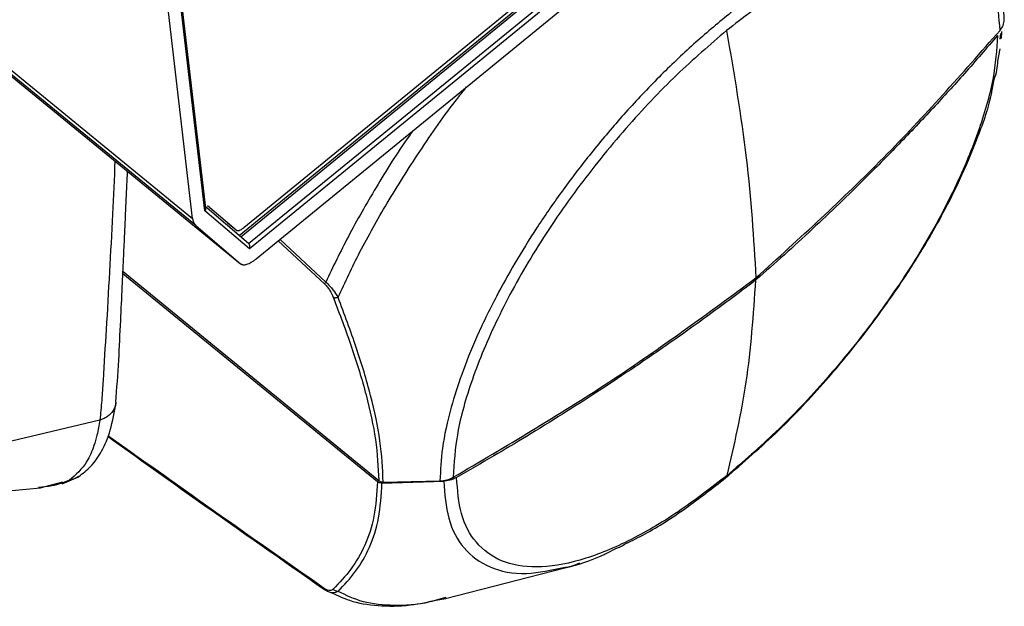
# Model space of a CAD drawing. Header units: millimetres. Extents: x 119 to 1138, y 29 to 774.
# Tile 34 of 53: x 740 to 821, y 29 to 78. Entities that reach past the tile are written whole.
import ezdxf

# ---------------------------------------------------------------- set-up
doc = ezdxf.new("R2010")
doc.units = ezdxf.units.MM

msp = doc.modelspace()

# ---------------------------------------------------------------- linework, layer by layer
at = {"color": 7, "linetype": 'Continuous', "lineweight": 25}
for p, q in [((696.438, 108.543), (754.42, 61.198)), ((754.697, 60.611), (696.714, 107.956)), ((700.402, 104.811), (758.384, 57.466)), ((807.186, 99.706), (758.269, 59.763)), ((806.961, 99.89), (758.638, 60.432)), ((759.655, 57.856), (809.047, 98.187)), ((755.521, 62.039), (753.348, 80.542)), ((755.436, 61.82), (753.261, 80.345)), ((754.42, 61.198), (752.267, 79.533)), ((821.192, 76.04), (821.221, 76.625)), ((820.908, 74.179), (821.109, 75.206)), ((820.434, 71.773), (820.607, 72.652)), ((759.034, 59.138), (755.432, 62.21)), ((759.113, 58.684), (755.436, 61.82)), ((758.003, 60.237), (755.65, 62.244)), ((754.697, 60.611), (758.384, 57.466)), ((758.003, 60.237), (757.295, 60.814)), ((748.664, 56.651), (769.68, 39.491)), ((748.672, 56.818), (769.793, 39.572)), ((746.761, 44.565), (732.395, 41.135)), ((743.652, 39.301), (744.992, 39.893)), ((742.238, 39.064), (741.682, 38.998)), ((741.819, 38.977), (743.706, 39.468)), ((743.761, 39.387), (743.724, 39.37)), ((770.053, 39.372), (775.148, 39.536)), ((770.159, 39.452), (774.843, 39.551)), ((730.67, 37.93), (741.859, 38.98)), ((788.551, 33.56), (789.421, 33.995)), ((775.298, 29.847), (785.141, 32.361)), ((774.655, 29.731), (775.322, 29.853)), ((775.334, 29.919), (774.708, 29.75))]:
    msp.add_line(p, q, dxfattribs=at)
at = {"color": 8, "linetype": 'Continuous', "lineweight": 25}
for p, q in [((807.315, 99.601), (758.397, 59.658)), ((759.034, 59.138), (807.951, 99.081)), ((808.269, 98.822), (759.113, 58.684)), ((821.109, 75.98), (821.163, 76.458)), ((761.495, 59.358), (765.333, 55.783)), ((765.41, 55.953), (761.639, 59.476)), ((744.242, 39.61), (743.761, 39.387))]:
    msp.add_line(p, q, dxfattribs=at)
at = {"color": 7, "linetype": 'Continuous', "lineweight": 25}
for points, knots in [([(821.437, 77.597), (821.397, 78.408), (821.312, 80.137), (820.65, 82.053), (819.668, 83.535), (818.437, 84.583), (816.942, 85.23), (815.256, 85.504), (813.463, 85.463), (811.408, 85.092), (809.105, 84.358), (806.581, 83.243), (803.875, 81.741), (801.041, 79.864), (798.14, 77.643), (795.239, 75.127), (792.405, 72.375), (789.7, 69.459), (787.175, 66.452), (784.872, 63.424), (782.817, 60.439), (781.024, 57.552), (779.339, 54.525), (777.843, 51.436), (776.613, 48.379), (775.631, 45.294), (774.969, 42.296), (774.883, 40.428), (774.843, 39.551)], [0, 0, 0, 0, 0.042374, 0.090314, 0.12565, 0.163802, 0.204815, 0.23744, 0.271593, 0.307175, 0.344042, 0.382005, 0.420835, 0.460264, 0.5, 0.539736, 0.579165, 0.617995, 0.655958, 0.692825, 0.728407, 0.76256, 0.795185, 0.836198, 0.87435, 0.909686, 0.957626, 1, 1, 1, 1]), ([(821.082, 76.709), (821.009, 77.773), (820.858, 79.965), (819.602, 82.375), (817.519, 83.977), (814.583, 84.526), (810.973, 83.976), (806.927, 82.373), (802.72, 79.963), (799.883, 77.77), (798.506, 76.706)], [0, 0, 0, 0, 0.116516, 0.240011, 0.368641, 0.5, 0.631359, 0.759989, 0.883484, 1, 1, 1, 1]), ([(798.506, 76.706), (797.13, 75.521), (794.293, 73.082), (790.086, 68.621), (786.04, 63.617), (782.43, 58.273), (779.494, 52.928), (777.411, 47.924), (776.155, 43.464), (776.004, 41.025), (775.931, 39.841)], [0, 0, 0, 0, 0.116516, 0.240011, 0.368641, 0.5, 0.631359, 0.759989, 0.883484, 1, 1, 1, 1]), ([(820.887, 76.306), (820.802, 75.129), (820.627, 72.706), (819.355, 68.292), (817.276, 63.357), (814.367, 58.099), (810.806, 52.849), (806.825, 47.939), (802.689, 43.561), (799.902, 41.166), (798.549, 40.002)], [0, 0, 0, 0, 0.116828, 0.240512, 0.369206, 0.500522, 0.631763, 0.76024, 0.88359, 1, 1, 1, 1]), ([(820.887, 76.306), (819.978, 75.253), (818.236, 73.234), (815.51, 70.243), (812.815, 67.399), (810.219, 64.771), (807.832, 62.438), (805.57, 60.299), (803.288, 58.198), (801.714, 56.817), (800.926, 56.126)], [0, 0, 0, 0, 0.148836, 0.285356, 0.43083, 0.564334, 0.675546, 0.782003, 0.890926, 1, 1, 1, 1]), ([(820.607, 72.652), (820.69, 72.916), (820.865, 73.474), (820.893, 73.936), (820.908, 74.179)], [0, 0, 0, 0, 0.471855, 1, 1, 1, 1]), ([(798.423, 39.794), (799.895, 41.064), (802.726, 43.504), (806.606, 47.632), (809.845, 51.555), (812.07, 54.617), (813.526, 56.804), (814.448, 58.267), (815.409, 59.874), (816.546, 61.915), (817.898, 64.604), (819.253, 67.855), (820.167, 70.362), (820.408, 71.634), (820.434, 71.773)], [0, 0, 0, 0, 0.147662, 0.283856, 0.404326, 0.50849, 0.554185, 0.595427, 0.635763, 0.693963, 0.772425, 0.87029, 0.985815, 1, 1, 1, 1]), ([(748.081, 46.032), (748.166, 47.18), (748.329, 49.376), (748.47, 52.617), (748.607, 55.408), (748.715, 57.735), (748.803, 59.644), (748.891, 61.57), (748.972, 63.351), (749.028, 64.618), (749.049, 65.089)], [0, 0, 0, 0, 0.186271, 0.35655, 0.502318, 0.623578, 0.720345, 0.80132, 0.926251, 1, 1, 1, 1]), ([(755.436, 61.82), (755.46, 61.851), (755.507, 61.912), (755.526, 61.994), (755.52, 62.034), (755.519, 62.039)], [0, 0, 0, 0, 0.469011, 0.935894, 1, 1, 1, 1]), ([(754.42, 61.198), (754.425, 61.166), (754.433, 61.103), (754.454, 61.015), (754.48, 60.932), (754.523, 60.83), (754.589, 60.716), (754.661, 60.646), (754.697, 60.611)], [0, 0, 0, 0, 0.125149, 0.250033, 0.374917, 0.500066, 0.750033, 1, 1, 1, 1]), ([(758.003, 60.237), (758.061, 60.187), (758.151, 60.179), (758.376, 60.248), (758.505, 60.324), (758.638, 60.432)], [0, 0, 0, 0, 0.5, 0.5, 1, 1, 1, 1]), ([(759.113, 58.684), (759.12, 58.699), (759.132, 58.727), (759.142, 58.768), (759.153, 58.834), (759.152, 58.912), (759.131, 58.995), (759.106, 59.052), (759.074, 59.101), (759.047, 59.126), (759.034, 59.138)], [0, 0, 0, 0, 0.109797, 0.199358, 0.268682, 0.525786, 0.651739, 0.768613, 0.88588, 1, 1, 1, 1]), ([(758.384, 57.466), (758.399, 57.454), (758.429, 57.431), (758.482, 57.406), (758.54, 57.388), (758.625, 57.375), (758.743, 57.378), (758.904, 57.414), (759.078, 57.481), (759.264, 57.578), (759.457, 57.701), (759.589, 57.804), (759.655, 57.856)], [0, 0, 0, 0, 0.062682, 0.125057, 0.187433, 0.250114, 0.375095, 0.500076, 0.625057, 0.750038, 0.875019, 1, 1, 1, 1]), ([(800.926, 56.126), (800.33, 55.67), (799.139, 54.76), (797.296, 53.407), (795.464, 52.087), (793.229, 50.512), (790.653, 48.749), (787.756, 46.835), (784.888, 45.002), (782.097, 43.278), (779.183, 41.532), (777.242, 40.418), (776.211, 39.827)], [0, 0, 0, 0, 0.07703, 0.153914, 0.233806, 0.307578, 0.432462, 0.550933, 0.65911, 0.776128, 0.881181, 1, 1, 1, 1]), ([(798.549, 40.002), (799.141, 42.513), (800.325, 47.533), (800.726, 53.262), (800.926, 56.126)], [0, 0, 0, 0, 0.499996, 1, 1, 1, 1]), ([(765.333, 55.783), (765.413, 55.7), (765.572, 55.533), (765.826, 55.148), (765.946, 54.874), (766.025, 54.693)], [0, 0, 0, 0, 0.250611, 0.501219, 1, 1, 1, 1]), ([(765.41, 55.953), (765.518, 55.85), (765.73, 55.65), (766.097, 55.21), (766.295, 54.901), (766.425, 54.7)], [0, 0, 0, 0, 0.267127, 0.521852, 1, 1, 1, 1]), ([(766.025, 54.693), (766.052, 54.684), (766.105, 54.665), (766.205, 54.659), (766.314, 54.669), (766.388, 54.69), (766.425, 54.7)], [0, 0, 0, 0, 0.246573, 0.5, 0.753427, 1, 1, 1, 1]), ([(766.025, 54.693), (766.555, 53.307), (767.608, 50.547), (768.798, 46.602), (769.63, 42.854), (769.738, 40.671), (769.793, 39.572)], [0, 0, 0, 0, 0.250502, 0.498966, 0.747704, 1, 1, 1, 1]), ([(770.159, 39.452), (770.105, 40.562), (769.999, 42.764), (769.175, 46.545), (767.996, 50.522), (766.95, 53.304), (766.425, 54.7)], [0, 0, 0, 0, 0.2527271, 0.5016651, 0.7499898, 1, 1, 1, 1]), ([(744.992, 39.893), (745.343, 40.161), (746.094, 40.733), (746.972, 42.017), (747.708, 43.736), (747.961, 45.25), (748.095, 46.049)], [0, 0, 0, 0, 0.206397, 0.44122, 0.705043, 1, 1, 1, 1]), ([(746.761, 44.565), (746.687, 44.139), (746.556, 43.383), (746.213, 42.23), (745.588, 40.754), (744.768, 40.057), (744.242, 39.61)], [0, 0, 0, 0, 0.177533, 0.31575, 0.560988, 1, 1, 1, 1]), ([(747.408, 43.225), (749.912, 41.437), (755.917, 37.152), (761.907, 32.965), (765.399, 30.525)], [0, 0, 0, 0, 0.4170753, 1, 1, 1, 1]), ([(765.322, 30.652), (761.827, 33.094), (755.87, 37.258), (749.898, 41.517), (747.43, 43.278)], [0, 0, 0, 0, 0.5866477, 1, 1, 1, 1]), ([(744.991, 39.896), (744.873, 39.826), (744.64, 39.689), (744.373, 39.636), (744.242, 39.61)], [0, 0, 0, 0, 0.505841, 1, 1, 1, 1]), ([(798.549, 40.002), (797.196, 38.956), (794.409, 36.801), (790.274, 34.424), (786.292, 32.832), (782.731, 32.267), (779.822, 32.774), (777.743, 34.314), (776.471, 36.65), (776.296, 38.788), (776.211, 39.827)], [0, 0, 0, 0, 0.11641, 0.23976, 0.368237, 0.499478, 0.630794, 0.759488, 0.883172, 1, 1, 1, 1]), ([(769.68, 39.491), (769.619, 38.505), (769.498, 36.547), (768.69, 34.191), (767.545, 32.198), (766.532, 31.148), (766.024, 30.62)], [0, 0, 0, 0, 0.252143, 0.500783, 0.749368, 1, 1, 1, 1]), ([(766.43, 30.429), (766.934, 30.96), (767.939, 32.016), (769.074, 34.025), (769.874, 36.401), (769.993, 38.377), (770.053, 39.372)], [0, 0, 0, 0, 0.250157, 0.498606, 0.747438, 1, 1, 1, 1]), ([(770.053, 39.372), (770.019, 39.372), (769.95, 39.373), (769.85, 39.397), (769.756, 39.435), (769.705, 39.473), (769.68, 39.491)], [0, 0, 0, 0, 0.2473234, 0.4999999, 0.7526765, 1, 1, 1, 1]), ([(769.793, 39.572), (769.818, 39.554), (769.868, 39.517), (769.96, 39.479), (770.058, 39.455), (770.126, 39.453), (770.159, 39.452)], [0, 0, 0, 0, 0.2474124, 0.5, 0.7525876, 1, 1, 1, 1]), ([(776.211, 39.827), (776.029, 39.74), (775.698, 39.583), (775.318, 39.551), (775.148, 39.536)], [0, 0, 0, 0, 0.55199, 1, 1, 1, 1]), ([(790.197, 34.383), (790.722, 34.636), (792.321, 35.405), (795.101, 37.208), (797.335, 38.947), (798.423, 39.794)], [0, 0, 0, 0, 0.200182, 0.610464, 1, 1, 1, 1]), ([(789.421, 33.995), (789.535, 34.035), (789.778, 34.12), (790.051, 34.291), (790.197, 34.383)], [0, 0, 0, 0, 0.465409, 1, 1, 1, 1]), ([(785.142, 32.361), (786.189, 32.635), (787.284, 32.922), (788.499, 33.534), (788.551, 33.56)], [0, 0, 0, 0, 0.957634, 1, 1, 1, 1]), ([(785.177, 32.425), (785.334, 32.441), (785.694, 32.476), (786.133, 32.676), (786.381, 32.788)], [0, 0, 0, 0, 0.433905, 1, 1, 1, 1]), ([(766.024, 30.62), (765.945, 30.564), (765.825, 30.48), (765.597, 30.511), (765.446, 30.572), (765.363, 30.625), (765.322, 30.652)], [0, 0, 0, 0, 0.4970927, 0.7483466, 0.8743687, 1, 1, 1, 1]), ([(766.43, 30.429), (766.3, 30.369), (766.1, 30.275), (765.727, 30.332), (765.51, 30.459), (765.399, 30.525)], [0, 0, 0, 0, 0.476828, 0.732479, 1, 1, 1, 1]), ([(765.92, 30.32), (766.391, 30.092), (767.53, 29.54), (769.708, 29.207), (772.144, 29.199), (773.891, 29.569), (774.655, 29.731)], [0, 0, 0, 0, 0.200742, 0.485983, 0.775202, 1, 1, 1, 1]), ([(766.43, 30.429), (766.393, 30.431), (766.318, 30.435), (766.207, 30.474), (766.105, 30.535), (766.051, 30.592), (766.024, 30.62)], [0, 0, 0, 0, 0.246494, 0.5, 0.753506, 1, 1, 1, 1])]:
    msp.add_open_spline(points, degree=3, knots=knots, dxfattribs=at)
for points in [[(821.082, 76.709), (821.181, 76.846), (821.379, 77.121), (821.418, 77.438), (821.437, 77.597)], [(798.506, 76.706), (799.115, 73.155), (800.332, 66.054), (800.733, 59.546), (800.934, 56.293)], [(800.934, 56.293), (804.517, 59.547), (811.685, 66.055), (817.95, 73.157), (821.082, 76.709)], [(775.931, 39.841), (780.28, 42.399), (788.978, 47.514), (796.949, 53.367), (800.934, 56.293)], [(765.333, 55.783), (765.34, 55.807), (765.353, 55.856), (765.391, 55.921), (765.41, 55.953)], [(774.843, 39.551), (775.038, 39.567), (775.426, 39.599), (775.763, 39.76), (775.931, 39.841)], [(765.399, 30.525), (765.38, 30.539), (765.342, 30.568), (765.329, 30.624), (765.322, 30.652)]]:
    msp.add_open_spline(points, degree=3, dxfattribs=at)
at = {"color": 8, "linetype": 'Continuous', "lineweight": 25}
for points, knots in [([(766.425, 54.7), (767.009, 55.94), (768.211, 58.496), (770.476, 62.54), (773.181, 66.792), (775.407, 70.019), (776.795, 71.746), (777.041, 72.052)], [0, 0, 0, 0, 0.2175676, 0.4480673, 0.6909386, 0.9451791, 1, 1, 1, 1]), ([(772.599, 68.425), (772.497, 68.284), (771.387, 66.746), (769.582, 63.815), (767.248, 59.773), (766.011, 57.203), (765.41, 55.953)], [0, 0, 0, 0, 0.034193, 0.373058, 0.695268, 1, 1, 1, 1]), ([(748.007, 65.939), (747.94, 64.479), (747.725, 59.833), (747.396, 53.787), (747.072, 48.702), (746.924, 46.154), (746.816, 45.103), (746.761, 44.565)], [0, 0, 0, 0, 0.203465, 0.647315, 0.842653, 0.919406, 1, 1, 1, 1]), ([(748.086, 46.032), (748.086, 46.016), (748.091, 45.895), (748.035, 45.72), (747.929, 45.449), (747.755, 45.178), (747.471, 44.902), (747.136, 44.689), (746.884, 44.605), (746.761, 44.565)], [0, 0, 0, 0, 0.023316, 0.180768, 0.267431, 0.457297, 0.645424, 0.827499, 1, 1, 1, 1]), ([(798.549, 40.002), (798.524, 39.913), (798.499, 39.823), (798.423, 39.795), (798.423, 39.795)], [0, 0, 0, 0, 0.99697, 1, 1, 1, 1]), ([(744.242, 39.61), (743.78, 39.413), (743.166, 39.152), (742.423, 39.081), (742.238, 39.064)], [0, 0, 0, 0, 0.751602, 1, 1, 1, 1]), ([(775.148, 39.536), (775.236, 38.464), (775.416, 36.258), (776.724, 33.84), (778.88, 32.272), (781.708, 31.689), (784.077, 32.192), (785.177, 32.425)], [0, 0, 0, 0, 0.19011, 0.391384, 0.600817, 0.814522, 1, 1, 1, 1]), ([(774.708, 29.75), (774.469, 29.682), (773.134, 29.305), (771.027, 29.212), (768.448, 29.448), (767.097, 30.105), (766.43, 30.429)], [0, 0, 0, 0, 0.069134, 0.385656, 0.696748, 1, 1, 1, 1])]:
    msp.add_open_spline(points, degree=3, knots=knots, dxfattribs=at)

doc.saveas('drawing.dxf')
